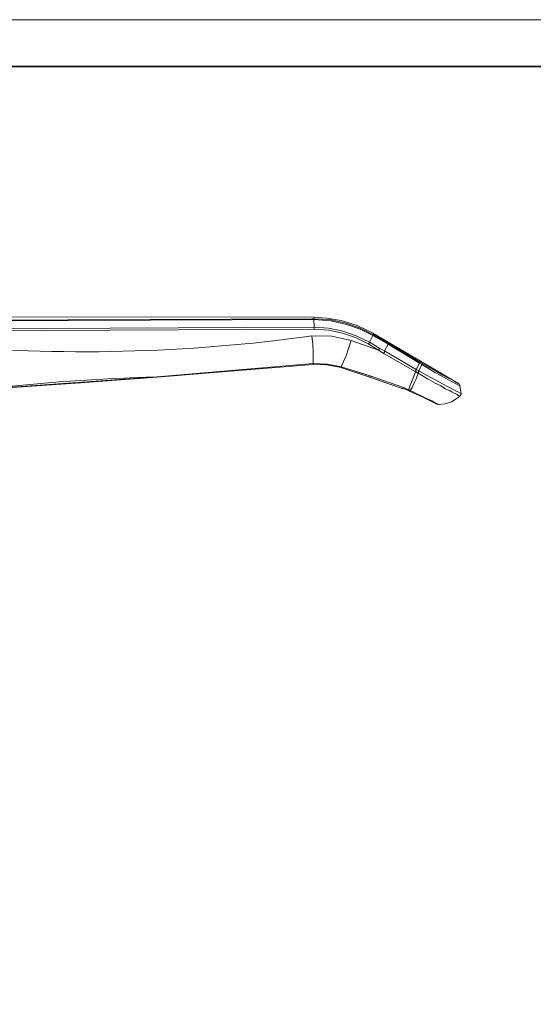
# Model space of a CAD drawing. Header units: millimetres. Extents: x 4119 to 4595, y 1349 to 1685.
# Tile 3 of 8: x 4263 to 4351, y 1517 to 1685. Entities that reach past the tile are written whole.
import ezdxf

# ---------------------------------------------------------------- set-up
doc = ezdxf.new("R2010")
doc.units = ezdxf.units.MM
doc.layers.add('PDF_几何图形', color=7, linetype='Continuous')
doc.layers.add('粗实线层', color=7, linetype='Continuous', lineweight=35)
doc.layers.add('细实线层', color=3, linetype='Continuous', lineweight=18)

msp = doc.modelspace()

# ---------------------------------------------------------------- linework, layer by layer
at = {"layer": 'PDF_几何图形', "lineweight": 20}
for points in [[(4225.475, 1629.896), (4225.679, 1629.151), (4227.914, 1630.709), (4230.353, 1631.929), (4232.859, 1632.945), (4235.366, 1633.554), (4238.956, 1633.961), (4239.024, 1633.893), (4239.024, 1633.825), (4239.024, 1633.758), (4239.091, 1633.758), (4243.63, 1633.825), (4243.766, 1632.471), (4313.54, 1632.809), (4313.54, 1632.742), (4313.54, 1632.606), (4313.54, 1632.538), (4313.54, 1632.471)], [(4243.63, 1633.961), (4313.133, 1634.232), (4313.472, 1634.232), (4313.54, 1634.503), (4243.495, 1634.571)], [(4243.766, 1632.132), (4313.54, 1632.471), (4315.979, 1632.267), (4318.349, 1631.793), (4320.585, 1631.048), (4322.753, 1629.964), (4322.888, 1630.1), (4322.956, 1630.235), (4320.72, 1631.319), (4318.417, 1632.132), (4315.979, 1632.606), (4313.54, 1632.809), (4313.472, 1634.096), (4243.63, 1633.825)], [(4323.701, 1631.725), (4320.856, 1633.08), (4318.146, 1633.961), (4315.64, 1634.367), (4313.472, 1634.503)], [(4331.22, 1624.951), (4331.288, 1625.019), (4331.356, 1625.154), (4331.424, 1625.222), (4331.424, 1625.358), (4331.017, 1625.561), (4330.949, 1625.493), (4330.882, 1625.358), (4330.882, 1625.29), (4330.814, 1625.222), (4330.746, 1625.222), (4325.395, 1628.338), (4324.514, 1628.88), (4324.582, 1628.948), (4324.649, 1629.016), (4324.649, 1629.151), (4324.717, 1629.151), (4322.956, 1630.235), (4323.566, 1631.387), (4323.566, 1631.454), (4323.633, 1631.522), (4323.633, 1631.725)], [(4326.208, 1630.032), (4331.559, 1626.848), (4331.559, 1626.78), (4331.491, 1626.713), (4331.491, 1626.645), (4331.898, 1626.442), (4333.049, 1625.764), (4334.133, 1625.087), (4335.217, 1624.477), (4336.233, 1623.935), (4337.114, 1623.461), (4337.791, 1623.122), (4338.266, 1622.851), (4338.401, 1622.783), (4338.401, 1622.919), (4338.333, 1622.987), (4338.266, 1623.122), (4338.198, 1623.19), (4323.566, 1631.793)], [(4323.091, 1624.477), (4318.146, 1626.035), (4315.775, 1626.509), (4313.337, 1626.577), (4313.337, 1627.39), (4313.337, 1628.542), (4313.269, 1629.896), (4313.133, 1631.319), (4316.52, 1631.251), (4319.84, 1630.506), (4319.366, 1629.151), (4318.959, 1627.932), (4318.485, 1626.848), (4318.146, 1626.035), (4318.146, 1625.9)], [(4319.84, 1630.506), (4324.514, 1628.88), (4322.753, 1629.964)], [(4324.717, 1629.151), (4325.53, 1628.745), (4326.14, 1629.896), (4331.491, 1626.645), (4330.949, 1625.561), (4325.53, 1628.745), (4325.53, 1628.677), (4325.53, 1628.609), (4325.53, 1628.542), (4325.462, 1628.474), (4325.395, 1628.338)], [(4313.337, 1626.442), (4313.337, 1626.577), (4286.714, 1624.342), (4286.714, 1624.274)], [(4331.491, 1625.29), (4331.424, 1625.358), (4331.898, 1626.442), (4331.898, 1626.509), (4331.966, 1626.577)], [(4331.559, 1626.848), (4331.966, 1626.577), (4333.185, 1625.9), (4334.404, 1625.222), (4335.488, 1624.613), (4336.369, 1624.138), (4337.182, 1623.732), (4337.724, 1623.393), (4338.062, 1623.258), (4338.13, 1623.19)], [(4322.956, 1624.274), (4328.714, 1622.309), (4323.024, 1624.274), (4318.079, 1625.9), (4323.091, 1624.274)], [(4329.459, 1622.038), (4329.798, 1621.903), (4329.459, 1622.038), (4328.646, 1622.377), (4329.459, 1622.038), (4329.527, 1622.038), (4329.595, 1622.038), (4329.662, 1622.106), (4329.866, 1622.716), (4330.137, 1623.393), (4330.475, 1624.274), (4330.814, 1625.222), (4331.22, 1624.951), (4331.288, 1624.951), (4331.356, 1625.019), (4331.356, 1625.087), (4331.424, 1625.222), (4331.491, 1625.29), (4332.846, 1624.545), (4334.201, 1623.8), (4335.42, 1623.122), (4336.504, 1622.58), (4337.385, 1622.106), (4338.062, 1621.767), (4338.469, 1621.564), (4338.604, 1621.496), (4338.604, 1621.361), (4338.537, 1621.225), (4338.537, 1621.09), (4338.401, 1621.022), (4337.927, 1620.683), (4336.979, 1620.074), (4335.895, 1619.735), (4334.811, 1619.6), (4334.472, 1619.667), (4334.269, 1619.803), (4334.133, 1619.871), (4333.998, 1620.006), (4334.133, 1619.871), (4334.269, 1619.803), (4334.472, 1619.667), (4334.811, 1619.6), (4334.879, 1619.6)], [(4329.798, 1621.903), (4329.866, 1621.903), (4329.933, 1621.971), (4330.272, 1622.513), (4330.543, 1623.19), (4330.949, 1624.003), (4331.288, 1624.951), (4332.982, 1623.935), (4334.201, 1623.258), (4334.608, 1623.054), (4335.149, 1622.783), (4335.962, 1622.309), (4336.437, 1622.038), (4336.708, 1621.971), (4336.911, 1621.835), (4337.046, 1621.767), (4337.114, 1621.7), (4337.453, 1621.564), (4337.859, 1621.361), (4338.13, 1621.158), (4338.333, 1621.09), (4338.401, 1621.022)], [(4330.746, 1625.222), (4330.814, 1625.29), (4330.882, 1625.425), (4330.949, 1625.493), (4330.949, 1625.561), (4331.017, 1625.561)], [(4328.646, 1622.377), (4328.714, 1622.377), (4328.782, 1622.513), (4323.091, 1624.477), (4323.091, 1624.342), (4323.024, 1624.274)], [(4329.459, 1622.038), (4329.459, 1622.038)], [(4333.998, 1619.871), (4333.32, 1620.209), (4332.304, 1620.751), (4331.085, 1621.293), (4329.73, 1621.903), (4330.814, 1621.429), (4331.695, 1621.022), (4332.372, 1620.751), (4332.914, 1620.48), (4333.253, 1620.413)], [(4338.604, 1621.429), (4338.401, 1622.851)], [(4334.743, 1619.6), (4334.811, 1619.667)]]:
    msp.add_lwpolyline(points, dxfattribs=at)
msp.add_lwpolyline([(4326.14, 1629.896), (4323.566, 1631.387), (4321.398, 1632.471), (4319.027, 1633.283), (4316.385, 1633.893), (4313.472, 1634.096), (4313.472, 1634.164), (4313.472, 1634.232), (4316.114, 1634.096), (4318.756, 1633.554), (4321.262, 1632.674), (4323.633, 1631.522), (4325.869, 1630.167), (4326.208, 1630.032), (4326.14, 1629.964)], close=True, dxfattribs=at)
for points in [[(4250.201, 1621.767), (4250.201, 1621.835), (4250.201, 1621.971), (4253.52, 1622.106), (4256.975, 1622.242, -0.0198314), (4286.714, 1624.342), (4256.975, 1622.242), (4256.975, 1622.174), (4256.908, 1622.174), (4272.827, 1623.258), (4286.714, 1624.274), (4297.824, 1625.154), (4313.337, 1626.442), (4315.775, 1626.374), (4318.146, 1625.9), (4315.708, 1626.374), (4313.269, 1626.442)], [(4334.811, 1619.6, 0.0106371), (4329.933, 1621.971), (4329.662, 1622.106), (4328.782, 1622.513)]]:
    msp.add_lwpolyline(points, format="xyb", dxfattribs=at)
msp.add_arc((4274.05, 1911.381), 282.776, 264.81762, 277.94453, dxfattribs=at)
at = {"layer": '粗实线层'}
msp.add_lwpolyline([(4147.915, 1677.27), (4586.627, 1677.27), (4586.627, 1355.181), (4147.915, 1355.181)], close=True, dxfattribs=at)
at = {"layer": '细实线层'}
msp.add_lwpolyline([(4119.391, 1685.271), (4594.628, 1685.271), (4594.628, 1349.245), (4119.391, 1349.245)], close=True, dxfattribs=at)

doc.saveas('drawing.dxf')
